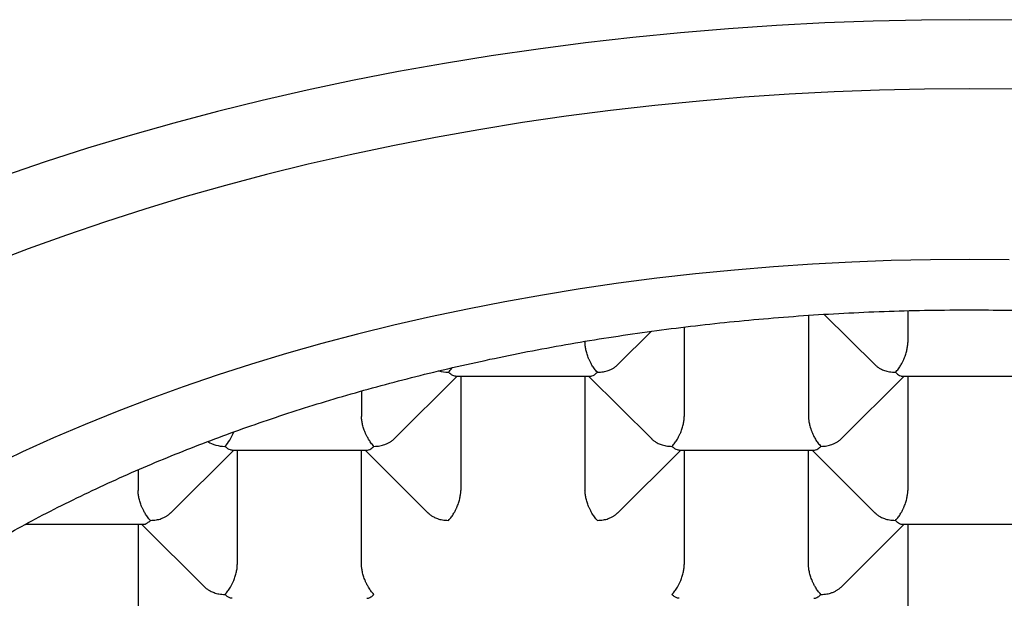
# Model space of a CAD drawing. Header units: millimetres. Extents: x 8 to 543, y 12 to 399.
# Tile 23 of 37: x 279.48 to 285.2, y 335.15 to 338.51. Entities that reach past the tile are written whole.
import ezdxf

# ---------------------------------------------------------------- set-up
doc = ezdxf.new("R2010")
doc.units = ezdxf.units.MM

msp = doc.modelspace()

# ---------------------------------------------------------------- linework, layer by layer
at = {"color": 7, "linetype": 'Continuous', "lineweight": 30}
for p, q in [((284.6392, 336.8208), (284.6392, 336.6373)), ((284.0618, 336.7944), (284.0618, 336.2071)), ((284.1539, 336.7998), (284.4496, 336.5061)), ((282.9523, 336.506), (283.1494, 336.7018)), ((283.3401, 336.7261), (283.3401, 336.2071)), ((282.7628, 336.643), (282.7628, 336.6373)), ((281.6533, 336.0758), (282.0204, 336.4406)), ((282.0104, 336.4406), (282.7938, 336.4406)), ((282.0411, 336.4406), (282.0411, 335.777)), ((282.7628, 336.4406), (282.7628, 335.777)), ((282.7834, 336.4406), (283.1505, 336.0759)), ((284.2513, 336.0758), (284.6185, 336.4406)), ((284.6082, 336.4406), (285.3919, 336.4406)), ((284.6392, 336.4406), (284.6392, 335.777)), ((281.4637, 336.3546), (281.4637, 336.2071)), ((280.3542, 335.6457), (280.7214, 336.0104)), ((280.7113, 336.0104), (281.4947, 336.0104)), ((280.742, 336.0104), (280.742, 335.3468)), ((281.4637, 335.3468), (281.4637, 336.0104)), ((281.4844, 336.0104), (281.8515, 335.6457)), ((282.9523, 335.6457), (283.3195, 336.0104)), ((283.3094, 336.0104), (284.0928, 336.0104)), ((283.3401, 336.0104), (283.3401, 335.3468)), ((284.0618, 335.3468), (284.0618, 336.0104)), ((284.0824, 336.0104), (284.4496, 335.6457)), ((280.1647, 335.896), (280.1647, 335.777)), ((279.511, 335.5803), (280.1957, 335.5803)), ((280.1647, 335.5803), (280.1647, 334.9166)), ((280.1853, 335.5803), (280.5524, 335.2155)), ((284.2513, 335.2155), (284.6185, 335.5803)), ((284.6082, 335.5803), (285.3919, 335.5803)), ((284.6392, 335.5803), (284.6392, 334.9166))]:
    msp.add_line(p, q, dxfattribs=at)
at = {"color": 7, "linetype": 'Continuous', "lineweight": 30, "flags": 128}
for points in [[(285.2814, 338.5097), (285, 338.5118), (284.7186, 338.5097), (284.4374, 338.5033), (284.1566, 338.4928), (283.8763, 338.478), (283.5968, 338.459), (283.3183, 338.4359), (283.041, 338.4085), (282.7649, 338.3771), (282.4905, 338.3414), (282.2177, 338.3017), (281.9468, 338.2579), (281.6781, 338.21), (281.4116, 338.1581), (281.1475, 338.1023), (280.8862, 338.0424), (280.6276, 337.9787), (280.372, 337.9111), (280.1196, 337.8397), (279.8705, 337.7646), (279.625, 337.6857), (279.3831, 337.6032)], [(285.2631, 338.1083), (285, 338.1103), (284.7369, 338.1083), (284.474, 338.1024), (284.2115, 338.0925), (283.9495, 338.0787), (283.6882, 338.061), (283.4278, 338.0393), (283.1685, 338.0138), (282.9105, 337.9843), (282.6539, 337.951), (282.3989, 337.9139), (282.1456, 337.8729), (281.8944, 337.8282), (281.6452, 337.7797), (281.3984, 337.7274), (281.154, 337.6715), (280.9123, 337.6119), (280.6734, 337.5488), (280.4374, 337.482), (280.2046, 337.4117), (279.975, 337.338), (279.7489, 337.2608), (279.5264, 337.1803), (279.3076, 337.0965)], [(285, 337.1189), (284.771, 337.1172), (284.5421, 337.112), (284.3135, 337.1034), (284.0854, 337.0914), (283.8579, 337.076), (283.6312, 337.0571), (283.4054, 337.0349), (283.1808, 337.0092), (282.9574, 336.9802), (282.7353, 336.9479), (282.5149, 336.9122), (282.2961, 336.8733), (282.0792, 336.831), (281.8643, 336.7856), (281.6515, 336.7369), (281.4411, 336.685), (281.233, 336.63), (281.0276, 336.5719), (280.8249, 336.5107), (280.625, 336.4465), (280.4281, 336.3793), (280.2344, 336.3092), (280.0439, 336.2362), (279.8569, 336.1604), (279.6733, 336.0818), (279.4934, 336.0004), (279.3173, 335.9164)], [(285.229, 337.1172), (285, 337.1189)]]:
    msp.add_lwpolyline(points, dxfattribs=at)
at = {"color": 7, "linetype": 'Continuous', "lineweight": 30}
for centre, major_axis, ratio, start_param, end_param in [((281.9689, 336.5656), (0.1443, 0), 0.709406, 4.316571, 4.712389), ((281.9689, 336.5656), (0.0508, 0.1232), 0.416123, 3.922369, 4.222918), ((280.6699, 336.1354), (0.0508, 0.1232), 0.416123, 3.922369, 4.731161), ((280.6699, 336.1354), (0.1443, 0), 0.709406, 3.959918, 4.712389)]:
    msp.add_ellipse(centre, major_axis=major_axis, ratio=ratio, start_param=start_param, end_param=end_param, dxfattribs=at)
for points, knots in [([(285, 327.62), (284.928, 327.6203), (284.7841, 327.621), (284.5684, 327.6262), (284.3525, 327.6345), (284.1367, 327.6462), (283.9209, 327.6612), (283.7064, 327.6796), (283.4933, 327.7013), (283.2816, 327.7262), (283.0712, 327.7544), (282.8621, 327.7857), (282.6547, 327.8204), (282.4489, 327.8582), (282.245, 327.8992), (282.0398, 327.944), (281.8336, 327.9928), (281.6266, 328.0458), (281.4224, 328.1021), (281.2224, 328.1612), (281.0268, 328.2231), (280.8356, 328.2877), (280.6475, 328.3552), (280.4628, 328.4257), (280.2816, 328.4991), (280.104, 328.5753), (279.9301, 328.6543), (279.7571, 328.7375), (279.5855, 328.8248), (279.4157, 328.9165), (279.2505, 329.011), (279.0928, 329.1066), (278.9425, 329.2031), (278.7993, 329.3003), (278.6608, 329.3997), (278.5272, 329.5013), (278.3985, 329.6049), (278.2749, 329.7106), (278.1564, 329.8181), (278.0411, 329.9294), (277.9297, 330.0444), (277.8223, 330.1631), (277.7209, 330.2836), (277.6273, 330.4038), (277.5411, 330.5233), (277.462, 330.6422), (277.3887, 330.7623), (277.3213, 330.8835), (277.2597, 331.0057), (277.204, 331.1288), (277.1542, 331.2528), (277.1097, 331.3797), (277.0709, 331.5093), (277.0381, 331.6418), (277.012, 331.7747), (276.993, 331.9059), (276.9807, 332.0351), (276.9747, 332.1623), (276.9748, 332.2895), (276.9811, 332.4167), (276.9935, 332.5437), (277.012, 332.6705), (277.0366, 332.797), (277.0679, 332.9252), (277.1061, 333.055), (277.1516, 333.1862), (277.2037, 333.3166), (277.2614, 333.444), (277.3244, 333.5683), (277.3921, 333.6895), (277.4657, 333.8095), (277.545, 333.9284), (277.63, 334.0459), (277.7207, 334.162), (277.8169, 334.2767), (277.9203, 334.3917), (278.0312, 334.5069), (278.1499, 334.6221), (278.2743, 334.7353), (278.4023, 334.8445), (278.5334, 334.9498), (278.6673, 335.0513), (278.806, 335.1506), (278.9494, 335.2476), (279.0974, 335.3424), (279.25, 335.4348), (279.4069, 335.5247), (279.5709, 335.6136), (279.7421, 335.7012), (279.9205, 335.7873), (280.1032, 335.8705), (280.287, 335.9493), (280.4715, 336.0237), (280.6564, 336.0941), (280.8446, 336.1614), (281.0359, 336.2258), (281.2303, 336.2871), (281.4276, 336.3453), (281.6276, 336.4003), (281.8336, 336.4531), (282.0457, 336.5033), (282.2638, 336.5507), (282.4842, 336.5945), (282.7057, 336.6345), (282.9281, 336.6705), (283.1513, 336.7027), (283.376, 336.7313), (283.602, 336.7562), (283.8307, 336.7775), (284.062, 336.7951), (284.2958, 336.8089), (284.5303, 336.8187), (284.7651, 336.8248), (284.9217, 336.8256), (285, 336.8259)], [0, 0, 0, 0, 0.008562, 0.017126, 0.025688, 0.034306, 0.042926, 0.051545, 0.060113, 0.068684, 0.077255, 0.085824, 0.094392, 0.102963, 0.111535, 0.120103, 0.129088, 0.138077, 0.147066, 0.156051, 0.164847, 0.173647, 0.182447, 0.191243, 0.20004, 0.20884, 0.217639, 0.226436, 0.235685, 0.244937, 0.25419, 0.263439, 0.272235, 0.281035, 0.289835, 0.298631, 0.307428, 0.316227, 0.325027, 0.333824, 0.343072, 0.352325, 0.361578, 0.370827, 0.379623, 0.388423, 0.397223, 0.406019, 0.414816, 0.423615, 0.432415, 0.441212, 0.45046, 0.459713, 0.468966, 0.478215, 0.487011, 0.495811, 0.504611, 0.513407, 0.522203, 0.531003, 0.539803, 0.548599, 0.557848, 0.567101, 0.576354, 0.585602, 0.594399, 0.603199, 0.611998, 0.620795, 0.629591, 0.638391, 0.647191, 0.655987, 0.665236, 0.674489, 0.683742, 0.69299, 0.701787, 0.710587, 0.719386, 0.728183, 0.736979, 0.745779, 0.754579, 0.763375, 0.772624, 0.781877, 0.791129, 0.800378, 0.809175, 0.817974, 0.826774, 0.835571, 0.844367, 0.853167, 0.861967, 0.870763, 0.880012, 0.889265, 0.898517, 0.907766, 0.916888, 0.926016, 0.935146, 0.944274, 0.953397, 0.962713, 0.972036, 0.981361, 0.990683, 1, 1, 1, 1]), ([(285, 336.8259), (285.072, 336.8256), (285.2159, 336.825), (285.4316, 336.8198), (285.6475, 336.8115), (285.8633, 336.7998), (286.0791, 336.7847), (286.2936, 336.7663), (286.5067, 336.7446), (286.7184, 336.7197), (286.9288, 336.6915), (287.1379, 336.6601), (287.3453, 336.6255), (287.5511, 336.5877), (287.755, 336.5467), (287.9602, 336.5019), (288.1664, 336.4531), (288.3734, 336.4001), (288.5776, 336.3439), (288.7776, 336.2847), (288.9732, 336.2229), (289.1644, 336.1584), (289.3525, 336.0908), (289.5372, 336.0204), (289.7184, 335.947), (289.896, 335.8708), (290.0699, 335.7918), (290.2429, 335.7087), (290.4145, 335.6214), (290.5843, 335.5297), (290.7495, 335.4353), (290.9072, 335.3397), (291.0575, 335.2432), (291.2007, 335.146), (291.3392, 335.0466), (291.4728, 334.9451), (291.6015, 334.8414), (291.7251, 334.7358), (291.8436, 334.6282), (291.9589, 334.5169), (292.0703, 334.4019), (292.1777, 334.2831), (292.2791, 334.1626), (292.3727, 334.0424), (292.4589, 333.9228), (292.538, 333.8039), (292.6113, 333.6838), (292.6787, 333.5625), (292.7403, 333.4403), (292.796, 333.3171), (292.8458, 333.1931), (292.8903, 333.0662), (292.9291, 332.9365), (292.9619, 332.804), (292.988, 332.671), (293.0047, 332.556), (293.0148, 332.4591), (293.0207, 332.3804), (293.0242, 332.3017), (293.0256, 332.2077), (293.023, 332.0986), (293.0143, 331.9745), (292.9996, 331.8502), (292.9791, 331.7259), (292.9526, 331.6018), (292.9203, 331.4783), (292.8823, 331.3557), (292.8385, 331.2338), (292.7891, 331.1127), (292.734, 330.9925), (292.6732, 330.8731), (292.6068, 330.7547), (292.5349, 330.6374), (292.4562, 330.5193), (292.3705, 330.4007), (292.2775, 330.2816), (292.1786, 330.1641), (292.0749, 330.0492), (291.9665, 329.937), (291.8537, 329.8274), (291.7356, 329.7197), (291.6124, 329.6139), (291.4842, 329.5101), (291.351, 329.4083), (291.2129, 329.3087), (291.0677, 329.2097), (290.9151, 329.1114), (290.7549, 329.0141), (290.5899, 328.9195), (290.423, 328.8292), (290.2545, 328.7432), (290.0848, 328.6612), (289.9113, 328.5819), (289.734, 328.5055), (289.553, 328.4318), (289.3686, 328.3611), (289.1809, 328.2933), (288.9867, 328.2274), (288.786, 328.1637), (288.5787, 328.1023), (288.3684, 328.0444), (288.1588, 327.9909), (287.9501, 327.9417), (287.7427, 327.8965), (287.5332, 327.8547), (287.3218, 327.8162), (287.1086, 327.7811), (286.8937, 327.7494), (286.6774, 327.7211), (286.4562, 327.6958), (286.23, 327.6738), (285.999, 327.6552), (285.7671, 327.6405), (285.5677, 327.6312), (285.4012, 327.6256), (285.2676, 327.6224), (285.1338, 327.6204), (285.0446, 327.6202), (285, 327.62)], [0, 0, 0, 0, 0.008562, 0.017126, 0.025688, 0.034306, 0.042926, 0.051544, 0.060113, 0.068684, 0.077255, 0.085824, 0.094392, 0.102963, 0.111535, 0.120103, 0.129088, 0.138077, 0.147065, 0.156051, 0.164847, 0.173647, 0.182447, 0.191243, 0.200039, 0.208839, 0.217639, 0.226435, 0.235684, 0.244937, 0.25419, 0.263438, 0.272235, 0.281035, 0.289834, 0.298631, 0.307427, 0.316227, 0.325027, 0.333823, 0.343072, 0.352325, 0.361577, 0.370826, 0.379622, 0.388422, 0.397222, 0.406018, 0.414815, 0.423615, 0.432414, 0.441211, 0.45046, 0.459712, 0.468965, 0.478214, 0.483657, 0.489101, 0.49455, 0.5, 0.508592, 0.517186, 0.525778, 0.534428, 0.543078, 0.551728, 0.560326, 0.568928, 0.577529, 0.586128, 0.594727, 0.603328, 0.61193, 0.620528, 0.629548, 0.638572, 0.647596, 0.656616, 0.665412, 0.674212, 0.683012, 0.691808, 0.700605, 0.709404, 0.718204, 0.727001, 0.736249, 0.745502, 0.754755, 0.764004, 0.7728, 0.7816, 0.7904, 0.799196, 0.807992, 0.816792, 0.825592, 0.834388, 0.843637, 0.85289, 0.862142, 0.871391, 0.880188, 0.888987, 0.897787, 0.906584, 0.91538, 0.92418, 0.93298, 0.941776, 0.951025, 0.960278, 0.96953, 0.978779, 0.984081, 0.989384, 0.994692, 1, 1, 1, 1]), ([(282.8349, 336.4632), (282.8319, 336.4664), (282.8261, 336.4725), (282.8179, 336.4831), (282.8104, 336.4939), (282.804, 336.5041), (282.7987, 336.5134), (282.7943, 336.5216), (282.7904, 336.5294), (282.7869, 336.5368), (282.7813, 336.5498), (282.7744, 336.5688), (282.7678, 336.5937), (282.7636, 336.617), (282.763, 336.6306), (282.7628, 336.6373)], [0, 0, 0, 0, 0.0854425, 0.1651364, 0.2390887, 0.3073089, 0.3577716, 0.4045804, 0.4477457, 0.4872807, 0.5232025, 0.6514534, 0.7729477, 0.8887286, 1, 1, 1, 1]), ([(284.567, 336.4632), (284.57, 336.4664), (284.5759, 336.4725), (284.5843, 336.483), (284.5919, 336.4938), (284.5983, 336.504), (284.6036, 336.5133), (284.6079, 336.5215), (284.6117, 336.5294), (284.615, 336.5368), (284.6205, 336.5498), (284.6276, 336.5688), (284.6343, 336.5936), (284.6384, 336.617), (284.6389, 336.6306), (284.6392, 336.6373)], [0, 0, 0, 0, 0.085442, 0.165135, 0.239087, 0.307307, 0.35777, 0.404579, 0.447745, 0.48728, 0.523202, 0.651453, 0.772947, 0.888728, 1, 1, 1, 1]), ([(282.0104, 336.4409), (282.0072, 336.4412), (281.9998, 336.4418), (281.9857, 336.4484), (281.9748, 336.4581), (281.9689, 336.4632)], [0, 0, 0, 0, 0.251645, 0.5979, 1, 1, 1, 1]), ([(282.7938, 336.4409), (282.797, 336.4411), (282.8046, 336.4416), (282.8184, 336.4484), (282.8292, 336.458), (282.8349, 336.4632)], [0, 0, 0, 0, 0.250465, 0.597266, 1, 1, 1, 1]), ([(282.8349, 336.4632), (282.8466, 336.4638), (282.8683, 336.4648), (282.8925, 336.4712), (282.9078, 336.477), (282.9165, 336.481), (282.9242, 336.485), (282.9309, 336.4891), (282.9408, 336.4956), (282.9472, 336.5018), (282.952, 336.5063)], [0, 0, 0, 0, 0.263186, 0.489843, 0.570382, 0.645089, 0.713982, 0.777081, 0.834413, 1, 1, 1, 1]), ([(284.4496, 336.5061), (284.4504, 336.5053), (284.453, 336.5026), (284.4581, 336.4983), (284.4676, 336.4911), (284.4824, 336.4821), (284.5048, 336.4724), (284.5336, 336.4648), (284.5553, 336.4638), (284.567, 336.4632)], [0, 0, 0, 0, 0.028196, 0.096507, 0.166127, 0.320075, 0.510241, 0.736847, 1, 1, 1, 1]), ([(284.567, 336.4632), (284.5728, 336.458), (284.5835, 336.4483), (284.5955, 336.4427), (284.6032, 336.441), (284.6064, 336.4406), (284.608, 336.4406), (284.6082, 336.4407)], [0, 0, 0, 0, 0.4024868, 0.7491102, 0.8722774, 0.9865269, 1, 1, 1, 1]), ([(281.5359, 336.0331), (281.5329, 336.0362), (281.5271, 336.0423), (281.5189, 336.0529), (281.5114, 336.0637), (281.505, 336.074), (281.4997, 336.0832), (281.4953, 336.0914), (281.4914, 336.0993), (281.4879, 336.1066), (281.4823, 336.1196), (281.4754, 336.1386), (281.4687, 336.1635), (281.4645, 336.1868), (281.464, 336.2005), (281.4637, 336.2071)], [0, 0, 0, 0, 0.085443, 0.165136, 0.239089, 0.307309, 0.357772, 0.40458, 0.447746, 0.487281, 0.523203, 0.651453, 0.772948, 0.888729, 1, 1, 1, 1]), ([(283.2679, 336.0331), (283.271, 336.0362), (283.2768, 336.0423), (283.2853, 336.0528), (283.2929, 336.0636), (283.2993, 336.0738), (283.3046, 336.0831), (283.3089, 336.0913), (283.3126, 336.0992), (283.316, 336.1066), (283.3215, 336.1196), (283.3285, 336.1386), (283.3353, 336.1634), (283.3394, 336.1868), (283.3399, 336.2004), (283.3401, 336.2071)], [0, 0, 0, 0, 0.085442, 0.165135, 0.239087, 0.307307, 0.35777, 0.404579, 0.447745, 0.48728, 0.523202, 0.651453, 0.772947, 0.888728, 1, 1, 1, 1]), ([(284.0618, 336.2071), (284.062, 336.2004), (284.0625, 336.1868), (284.0667, 336.1634), (284.0716, 336.1452), (284.0757, 336.1328), (284.078, 336.1264), (284.0804, 336.1201), (284.0846, 336.1096), (284.0915, 336.094), (284.1003, 336.0775), (284.109, 336.0636), (284.1167, 336.0528), (284.1251, 336.0423), (284.1309, 336.0362), (284.134, 336.0331)], [0, 0, 0, 0, 0.111253, 0.227026, 0.348521, 0.379969, 0.411856, 0.444196, 0.477001, 0.573484, 0.692666, 0.760886, 0.834843, 0.914545, 1, 1, 1, 1]), ([(281.5359, 336.0331), (281.5475, 336.0336), (281.5692, 336.0346), (281.5934, 336.041), (281.6087, 336.0469), (281.6174, 336.0508), (281.6251, 336.0549), (281.6319, 336.0589), (281.6418, 336.0654), (281.6482, 336.0716), (281.653, 336.0761)], [0, 0, 0, 0, 0.263186, 0.489843, 0.570382, 0.645089, 0.713982, 0.777081, 0.834413, 1, 1, 1, 1]), ([(283.1506, 336.076), (283.1513, 336.0752), (283.154, 336.0724), (283.1591, 336.0681), (283.1685, 336.0609), (283.1833, 336.0519), (283.2058, 336.0422), (283.2346, 336.0346), (283.2563, 336.0336), (283.2679, 336.0331)], [0, 0, 0, 0, 0.028196, 0.096507, 0.166127, 0.320075, 0.510241, 0.736847, 1, 1, 1, 1]), ([(284.134, 336.0331), (284.1456, 336.0336), (284.1673, 336.0346), (284.1915, 336.041), (284.2068, 336.0469), (284.2155, 336.0508), (284.2232, 336.0549), (284.23, 336.0589), (284.2399, 336.0654), (284.2463, 336.0716), (284.2511, 336.0761)], [0, 0, 0, 0, 0.2631858, 0.4898427, 0.5703817, 0.6450893, 0.713982, 0.7770808, 0.8344132, 1, 1, 1, 1]), ([(280.7113, 336.0108), (280.7082, 336.011), (280.7008, 336.0116), (280.6866, 336.0183), (280.6757, 336.0279), (280.6699, 336.0331)], [0, 0, 0, 0, 0.251645, 0.5979, 1, 1, 1, 1]), ([(281.4947, 336.0107), (281.4979, 336.0109), (281.5056, 336.0114), (281.5194, 336.0182), (281.5301, 336.0279), (281.5359, 336.0331)], [0, 0, 0, 0, 0.250465, 0.597266, 1, 1, 1, 1]), ([(283.3094, 336.0108), (283.3063, 336.011), (283.2988, 336.0116), (283.2847, 336.0183), (283.2738, 336.0279), (283.2679, 336.0331)], [0, 0, 0, 0, 0.251645, 0.5979, 1, 1, 1, 1]), ([(284.0928, 336.0107), (284.096, 336.0109), (284.1036, 336.0114), (284.1174, 336.0182), (284.1282, 336.0279), (284.134, 336.0331)], [0, 0, 0, 0, 0.250465, 0.597266, 1, 1, 1, 1]), ([(280.2369, 335.6029), (280.2339, 335.606), (280.2281, 335.6121), (280.2198, 335.6227), (280.2123, 335.6336), (280.206, 335.6438), (280.2006, 335.6531), (280.1962, 335.6613), (280.1923, 335.6691), (280.1889, 335.6764), (280.1833, 335.6894), (280.1763, 335.7085), (280.1697, 335.7333), (280.1655, 335.7566), (280.165, 335.7703), (280.1647, 335.777)], [0, 0, 0, 0, 0.085443, 0.165136, 0.239089, 0.307309, 0.357772, 0.40458, 0.447746, 0.487281, 0.523203, 0.651453, 0.772948, 0.888729, 1, 1, 1, 1]), ([(281.9689, 335.6029), (281.9719, 335.606), (281.9778, 335.6121), (281.9862, 335.6226), (281.9939, 335.6334), (282.0003, 335.6436), (282.0055, 335.6529), (282.0098, 335.6612), (282.0136, 335.669), (282.0169, 335.6764), (282.0225, 335.6894), (282.0295, 335.7084), (282.0362, 335.7333), (282.0403, 335.7566), (282.0408, 335.7703), (282.0411, 335.777)], [0, 0, 0, 0, 0.085442, 0.165135, 0.239087, 0.307307, 0.35777, 0.404579, 0.447745, 0.48728, 0.523202, 0.651453, 0.772947, 0.888728, 1, 1, 1, 1]), ([(282.8349, 335.6029), (282.8319, 335.606), (282.8261, 335.6121), (282.8179, 335.6227), (282.8104, 335.6336), (282.804, 335.6438), (282.7987, 335.6531), (282.7943, 335.6613), (282.7904, 335.6691), (282.7869, 335.6764), (282.7813, 335.6894), (282.7744, 335.7085), (282.7678, 335.7333), (282.7636, 335.7566), (282.763, 335.7703), (282.7628, 335.777)], [0, 0, 0, 0, 0.0854419, 0.1651353, 0.2390874, 0.3073075, 0.3577702, 0.4045792, 0.4477448, 0.4872802, 0.5232025, 0.6514528, 0.7729469, 0.888728, 1, 1, 1, 1]), ([(284.567, 335.6029), (284.57, 335.606), (284.5759, 335.6121), (284.5843, 335.6226), (284.5919, 335.6334), (284.5983, 335.6436), (284.6036, 335.6529), (284.6079, 335.6612), (284.6117, 335.669), (284.615, 335.6764), (284.6205, 335.6894), (284.6276, 335.7084), (284.6343, 335.7333), (284.6384, 335.7566), (284.6389, 335.7703), (284.6392, 335.777)], [0, 0, 0, 0, 0.085442, 0.165135, 0.239087, 0.307307, 0.35777, 0.404579, 0.447745, 0.48728, 0.523202, 0.651453, 0.772947, 0.888728, 1, 1, 1, 1]), ([(280.1957, 335.5805), (280.1989, 335.5807), (280.2065, 335.5812), (280.2203, 335.588), (280.2311, 335.5977), (280.2369, 335.6029)], [0, 0, 0, 0, 0.250465, 0.597266, 1, 1, 1, 1]), ([(280.2369, 335.6029), (280.2485, 335.6034), (280.2702, 335.6044), (280.2944, 335.6108), (280.3097, 335.6167), (280.3184, 335.6206), (280.3261, 335.6247), (280.3329, 335.6287), (280.3427, 335.6353), (280.3492, 335.6414), (280.3539, 335.646)], [0, 0, 0, 0, 0.263186, 0.489843, 0.570382, 0.645089, 0.713982, 0.777081, 0.834413, 1, 1, 1, 1]), ([(281.8515, 335.6458), (281.8523, 335.645), (281.855, 335.6423), (281.8601, 335.6379), (281.8695, 335.6307), (281.8843, 335.6217), (281.9067, 335.6121), (281.9356, 335.6044), (281.9573, 335.6034), (281.9689, 335.6029)], [0, 0, 0, 0, 0.028196, 0.096507, 0.166127, 0.320075, 0.510241, 0.736847, 1, 1, 1, 1]), ([(282.8349, 335.6029), (282.8466, 335.6034), (282.8683, 335.6044), (282.8925, 335.6108), (282.9078, 335.6167), (282.9165, 335.6206), (282.9242, 335.6247), (282.9309, 335.6287), (282.9408, 335.6353), (282.9472, 335.6414), (282.952, 335.646)], [0, 0, 0, 0, 0.263186, 0.489843, 0.570382, 0.645089, 0.713982, 0.777081, 0.834413, 1, 1, 1, 1]), ([(284.4496, 335.6458), (284.4504, 335.645), (284.453, 335.6423), (284.4581, 335.6379), (284.4676, 335.6307), (284.4824, 335.6217), (284.5048, 335.6121), (284.5336, 335.6044), (284.5553, 335.6034), (284.567, 335.6029)], [0, 0, 0, 0, 0.028196, 0.096507, 0.166127, 0.320075, 0.510241, 0.736847, 1, 1, 1, 1]), ([(284.567, 335.6029), (284.5728, 335.5976), (284.5835, 335.5879), (284.5955, 335.5823), (284.6032, 335.5806), (284.6064, 335.5802), (284.608, 335.5803), (284.6082, 335.5803)], [0, 0, 0, 0, 0.402487, 0.74911, 0.872277, 0.986527, 1, 1, 1, 1]), ([(280.6699, 335.1727), (280.6729, 335.1758), (280.6787, 335.1819), (280.6872, 335.1925), (280.6948, 335.2032), (280.7012, 335.2134), (280.7065, 335.2227), (280.7108, 335.231), (280.7146, 335.2388), (280.7179, 335.2463), (280.7234, 335.2592), (280.7305, 335.2783), (280.7372, 335.3031), (280.7413, 335.3264), (280.7418, 335.3401), (280.742, 335.3468)], [0, 0, 0, 0, 0.085442, 0.165135, 0.239087, 0.307307, 0.35777, 0.404579, 0.447745, 0.48728, 0.523202, 0.651453, 0.772947, 0.888728, 1, 1, 1, 1]), ([(281.5359, 335.1727), (281.5329, 335.1758), (281.5271, 335.1819), (281.5189, 335.1925), (281.5114, 335.2034), (281.505, 335.2136), (281.4997, 335.2229), (281.4953, 335.2311), (281.4914, 335.2389), (281.4879, 335.2463), (281.4823, 335.2592), (281.4754, 335.2783), (281.4687, 335.3031), (281.4645, 335.3264), (281.464, 335.3401), (281.4637, 335.3468)], [0, 0, 0, 0, 0.085442, 0.165135, 0.239087, 0.307307, 0.35777, 0.404579, 0.447745, 0.48728, 0.523202, 0.651453, 0.772947, 0.888728, 1, 1, 1, 1]), ([(283.2679, 335.1727), (283.271, 335.1758), (283.2768, 335.1819), (283.2853, 335.1925), (283.2929, 335.2032), (283.2993, 335.2134), (283.3046, 335.2227), (283.3089, 335.231), (283.3126, 335.2388), (283.316, 335.2463), (283.3215, 335.2592), (283.3285, 335.2783), (283.3353, 335.3031), (283.3394, 335.3264), (283.3399, 335.3401), (283.3401, 335.3468)], [0, 0, 0, 0, 0.085442, 0.165135, 0.239087, 0.307307, 0.35777, 0.404579, 0.447745, 0.48728, 0.523203, 0.651453, 0.772947, 0.888728, 1, 1, 1, 1]), ([(284.134, 335.1727), (284.131, 335.1758), (284.1252, 335.1819), (284.1169, 335.1925), (284.1094, 335.2034), (284.1031, 335.2136), (284.0978, 335.2229), (284.0934, 335.2311), (284.0894, 335.2389), (284.086, 335.2463), (284.0804, 335.2592), (284.0735, 335.2783), (284.0668, 335.3031), (284.0626, 335.3264), (284.0621, 335.3401), (284.0618, 335.3468)], [0, 0, 0, 0, 0.085442, 0.165135, 0.239087, 0.307307, 0.35777, 0.404579, 0.447745, 0.48728, 0.523202, 0.651453, 0.772947, 0.888728, 1, 1, 1, 1]), ([(280.5525, 335.2156), (280.5533, 335.2148), (280.5559, 335.2121), (280.561, 335.2077), (280.5705, 335.2005), (280.5852, 335.1915), (280.6077, 335.1819), (280.6365, 335.1742), (280.6582, 335.1732), (280.6699, 335.1727)], [0, 0, 0, 0, 0.028196, 0.096507, 0.166127, 0.320075, 0.510241, 0.736847, 1, 1, 1, 1]), ([(284.134, 335.1727), (284.1456, 335.1732), (284.1673, 335.1742), (284.1915, 335.1807), (284.2068, 335.1865), (284.2155, 335.1904), (284.2232, 335.1945), (284.23, 335.1986), (284.2399, 335.2051), (284.2463, 335.2112), (284.2511, 335.2158)], [0, 0, 0, 0, 0.263186, 0.489843, 0.570382, 0.645089, 0.713982, 0.777081, 0.834413, 1, 1, 1, 1]), ([(280.7113, 335.1504), (280.7082, 335.1506), (280.7008, 335.1512), (280.6866, 335.1579), (280.6757, 335.1675), (280.6699, 335.1727)], [0, 0, 0, 0, 0.2516451, 0.5979002, 1, 1, 1, 1]), ([(281.4947, 335.1503), (281.4979, 335.1505), (281.5056, 335.151), (281.5194, 335.1578), (281.5301, 335.1675), (281.5359, 335.1727)], [0, 0, 0, 0, 0.250465, 0.597266, 1, 1, 1, 1]), ([(283.3094, 335.1504), (283.3063, 335.1506), (283.2988, 335.1512), (283.2847, 335.1579), (283.2738, 335.1675), (283.2679, 335.1727)], [0, 0, 0, 0, 0.251649, 0.597903, 1, 1, 1, 1]), ([(284.0928, 335.1503), (284.096, 335.1505), (284.1036, 335.151), (284.1174, 335.1578), (284.1282, 335.1675), (284.134, 335.1727)], [0, 0, 0, 0, 0.250465, 0.597266, 1, 1, 1, 1])]:
    msp.add_open_spline(points, degree=3, knots=knots, dxfattribs=at)

doc.saveas('drawing.dxf')
